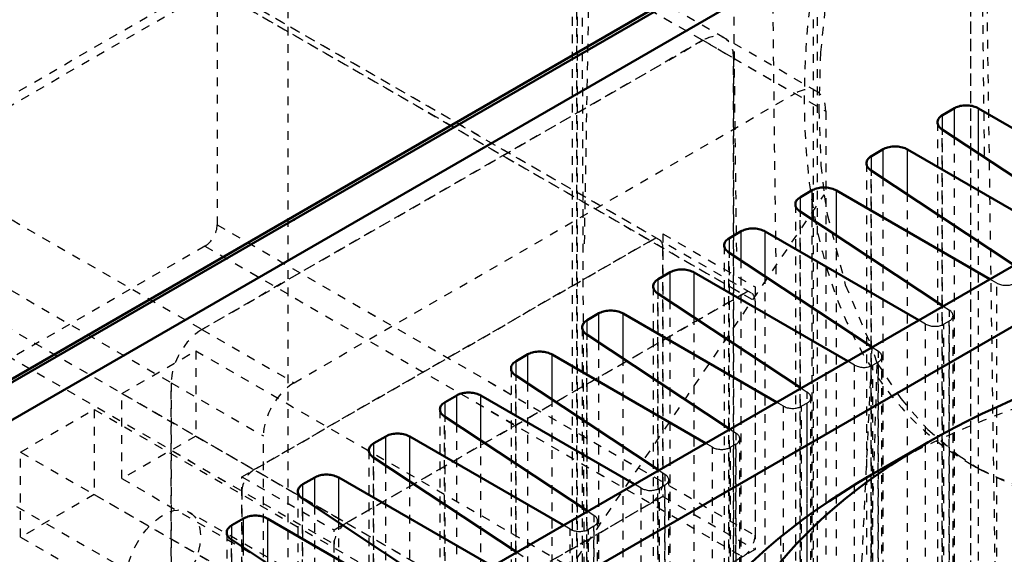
# Model space of a CAD drawing. Header units: millimetres. Extents: x -907 to 463, y -591 to 1160.
# Tile 47 of 60: x -492 to -379, y 548 to 610. Entities that reach past the tile are written whole.
import ezdxf

# ---------------------------------------------------------------- set-up
doc = ezdxf.new("R2010")
doc.units = ezdxf.units.MM
doc.linetypes.add('Dashed', pattern=[2, 1, -1])
for name, color, linetype, lineweight in [('2d ConnectionPoints', 7, 'Continuous', 50), ('AM_0', 7, 'Continuous', 50), ('AM_4', 3, 'Continuous', 25), ('AM_9', 6, 'Dashed', 25)]:
    doc.layers.add(name, color=color, linetype=linetype, lineweight=lineweight)

# ---------------------------------------------------------------- blocks, each defined once
blk = doc.blocks.new('87_part_3__170_2_0_in_HSVP164161451021531101300230_6')
at = {"layer": 'AM_9'}
for p, q in [((-407.71, 578.23), (-469.58, 613.94)), ((-516.19, 587.52), (-470.58, 613.84)), ((-470.58, 613.84), (-408.71, 578.13)), ((-469.17, 613.03), (-469.17, 586.08)), ((-469.17, 613.03), (-407.29, 577.31)), ((-516.19, 587.52), (-454.32, 551.8)), ((-469.17, 586.08), (-407.29, 550.36)), ((-517.6, 558.12), (-517.6, 585.07)), ((-517.6, 585.07), (-455.73, 549.35)), ((-470.58, 583.63), (-516.19, 557.3)), ((-470.58, 583.63), (-408.71, 547.91)), ((-454.32, 551.8), (-408.71, 578.13)), ((-407.29, 577.31), (-407.29, 550.36)), ((-517.6, 558.12), (-455.73, 522.4)), ((-516.19, 557.3), (-454.32, 521.59)), ((-517.19, 557.2), (-455.32, 521.49)), ((-455.73, 522.4), (-455.73, 549.35)), ((-408.71, 547.91), (-454.32, 521.59))]:
    blk.add_line(p, q, dxfattribs=at)
for centre, start_param, end_param in [((-470.58, 612.21), 5.497706, 7.068502), ((-516.19, 585.88), 0.785317, 2.356113), ((-470.58, 585.27), 3.92691, 5.497706), ((-408.71, 576.49), 5.497706, 7.068502), ((-516.19, 558.94), 2.356113, 3.92691), ((-454.32, 550.16), 0.785317, 2.356113), ((-408.71, 549.55), 3.92691, 5.497706), ((-454.32, 523.22), 2.356113, 3.92691)]:
    blk.add_ellipse(centre, major_axis=(1, 1.73), ratio=0.577382, start_param=start_param, end_param=end_param, dxfattribs=at)
blk = doc.blocks.new('88_part_1_2_0_in_HSVP164161451021531101300230_6')
at = {"layer": 'AM_9'}
for p, q in [((-470.93, 574.05), (-413.3, 607.32)), ((-413.3, 607.32), (-402.7, 601.19)), ((-400.2, 601.44), (-410.8, 607.56)), ((-409.77, 605.27), (-409.77, 489.33)), ((-409.77, 605.27), (-399.16, 599.15)), ((-460.33, 567.92), (-402.7, 601.19)), ((-399.16, 599.15), (-399.16, 483.2)), ((-466.34, 557.1), (-417.9, 585.07)), ((-417.9, 585.07), (-417.9, 554.85)), ((-417.9, 585.07), (-407.29, 578.94)), ((-455.73, 550.98), (-407.29, 578.94)), ((-407.29, 578.94), (-407.29, 548.73)), ((-470.93, 574.05), (-460.33, 567.92)), ((-480.13, 566.69), (-471.64, 571.59)), ((-471.64, 571.59), (-471.64, 561.79)), ((-471.64, 571.59), (-420.37, 541.99)), ((-474.47, 451.98), (-474.47, 567.92)), ((-474.47, 567.92), (-463.86, 561.8)), ((-480.13, 566.69), (-428.86, 537.1)), ((-480.13, 556.89), (-480.13, 566.69)), ((-491.79, 559.95), (-483.31, 564.85)), ((-483.31, 564.85), (-483.31, 555.05)), ((-483.31, 564.85), (-432.04, 535.26)), ((-471.64, 561.79), (-480.13, 556.89)), ((-471.64, 561.79), (-420.37, 532.2)), ((-463.86, 445.85), (-463.86, 561.8)), ((-491.79, 550.16), (-491.79, 559.95)), ((-491.79, 559.95), (-440.53, 530.36)), ((-497.45, 556.69), (-446.18, 527.09)), ((-480.13, 556.89), (-428.86, 527.3)), ((-466.34, 557.1), (-455.73, 550.98)), ((-466.34, 526.89), (-466.34, 557.1)), ((-483.31, 555.05), (-491.79, 550.16)), ((-483.31, 555.05), (-432.04, 525.46)), ((-417.9, 554.85), (-466.34, 526.89)), ((-417.9, 554.85), (-407.29, 548.73)), ((-455.73, 520.77), (-455.73, 550.98)), ((-491.79, 550.16), (-440.53, 520.56)), ((-407.29, 548.73), (-455.73, 520.77))]:
    blk.add_line(p, q, dxfattribs=at)
for centre, start_param, end_param in [((-413.3, 603.23), 5.497706, 7.068502), ((-402.7, 597.11), 5.497706, 7.068502), ((-470.93, 569.96), 0.785317, 2.356113), ((-460.33, 563.84), 0.785317, 2.356113)]:
    blk.add_ellipse(centre, major_axis=(2.5, 4.33), ratio=0.577382, start_param=start_param, end_param=end_param, dxfattribs=at)
blk = doc.blocks.new('89_part_2_2_0_in_HSVP164161451021531101300230_6')
at = {"layer": 'AM_9'}
for p, q in [((-464.57, 636.91), (-409.77, 605.27)), ((-410.8, 607.56), (-462.07, 637.16)), ((-461.03, 634.87), (-461.03, 518.92)), ((-461.03, 634.87), (-413.3, 607.32)), ((-418.31, 584.35), (-469.58, 613.94)), ((-516.19, 587.52), (-470.58, 613.84)), ((-470.58, 613.84), (-419.31, 584.25)), ((-469.17, 613.03), (-469.17, 586.08)), ((-469.17, 613.03), (-417.9, 583.43)), ((-413.3, 607.32), (-470.93, 574.05)), ((-409.77, 489.33), (-409.77, 605.27)), ((-522.2, 603.64), (-470.93, 574.05)), ((-525.73, 597.52), (-474.47, 567.92)), ((-516.19, 587.52), (-464.92, 557.92)), ((-469.17, 586.08), (-417.9, 556.49)), ((-517.6, 585.07), (-466.34, 555.47)), ((-470.58, 583.63), (-516.19, 557.3)), ((-470.58, 583.63), (-419.31, 554.04)), ((-419.31, 584.25), (-464.92, 557.92)), ((-417.9, 556.49), (-417.9, 583.43)), ((-480.13, 566.69), (-471.64, 571.59)), ((-471.64, 571.59), (-471.64, 561.79)), ((-471.64, 571.59), (-420.37, 541.99)), ((-474.47, 567.92), (-474.47, 451.98)), ((-480.13, 556.89), (-480.13, 566.69)), ((-480.13, 566.69), (-428.86, 537.1)), ((-491.79, 559.95), (-483.31, 564.85)), ((-483.31, 564.85), (-483.31, 555.05)), ((-483.31, 564.85), (-432.04, 535.26)), ((-471.64, 561.79), (-480.13, 556.89)), ((-471.64, 561.79), (-420.37, 532.2)), ((-491.79, 559.95), (-440.53, 530.36)), ((-491.79, 550.16), (-491.79, 559.95)), ((-497.45, 556.69), (-446.18, 527.09)), ((-480.13, 556.89), (-428.86, 527.3)), ((-483.31, 555.05), (-491.79, 550.16)), ((-483.31, 555.05), (-432.04, 525.46)), ((-466.34, 555.47), (-466.34, 528.53)), ((-464.92, 527.71), (-419.31, 554.04)), ((-491.79, 550.16), (-440.53, 520.56))]:
    blk.add_line(p, q, dxfattribs=at)
for centre, major_axis, start_param, end_param in [((-413.3, 603.23), (-2.5, -4.33), 2.356113, 3.92691), ((-470.58, 585.27), (1, 1.73), 3.92691, 5.497706), ((-419.31, 582.62), (-1, -1.73), 2.356113, 3.92691), ((-470.93, 569.96), (-2.5, -4.33), 3.92691, 5.497706), ((-464.92, 556.29), (-1, -1.73), 3.92691, 5.497706), ((-419.31, 555.67), (-1, -1.73), 0.785317, 2.356113)]:
    blk.add_ellipse(centre, major_axis=major_axis, ratio=0.577382, start_param=start_param, end_param=end_param, dxfattribs=at)
blk = doc.blocks.new('90_Upper_Cover_2PumpDrive_210_2_0_in_HSVP164161451021531101300230_6')
at = {"layer": 'AM_0'}
blk.add_line((-507.7, 559.76), (-388.2, 628.75), dxfattribs=at)
at = {"layer": 'AM_9'}
for p, q in [((-426.92, 532.9), (-427.29, 653.91)), ((-426.92, 583.9), (-425.7, 653.08)), ((-400.58, 518.72), (-400.58, 638.48)), ((-400.11, 518.99), (-400.11, 637.85)), ((-503.81, 593.52), (-442.65, 628.83)), ((-382.54, 625.48), (-382.54, 402.57)), ((-458.21, 544.84), (-472.35, 553.01))]:
    blk.add_line(p, q, dxfattribs=at)
blk.add_ellipse((-499.57, 544.03), major_axis=(45.75, 79.24), ratio=0.577382, start_param=1.225638, end_param=4.544699, dxfattribs=at)
blk.add_ellipse((-475.35, 547.81), major_axis=(3, 5.2), ratio=0.577382, dxfattribs=at)
blk = doc.blocks.new('91_Lower_Cover_2PumpDrive_2_2_0_in_HSVP164161451021531101300230_6')
at = {"layer": 'AM_0'}
for p, q in [((-507, 559.76), (-388.2, 628.34)), ((-384.46, 626.18), (-503.25, 557.6)), ((-384.38, 599.51), (-385.73, 598.72)), ((-363.94, 589.28), (-381.6, 599.48)), ((-385.78, 597.06), (-369.31, 586.18)), ((-392.55, 594.79), (-393.91, 594)), ((-372.11, 584.56), (-389.77, 594.76)), ((-393.96, 592.34), (-377.49, 581.46)), ((-400.73, 590.07), (-402.08, 589.28)), ((-380.29, 579.84), (-397.95, 590.04)), ((-402.13, 587.62), (-385.66, 576.74)), ((-408.9, 585.35), (-410.26, 584.56)), ((-388.46, 575.12), (-406.13, 585.32)), ((-410.31, 582.9), (-393.84, 572.02)), ((-417.08, 580.63), (-418.44, 579.84)), ((-396.64, 570.4), (-414.3, 580.6)), ((-418.48, 578.18), (-402.01, 567.3)), ((-425.26, 575.91), (-426.61, 575.12)), ((-404.82, 565.68), (-422.48, 575.88)), ((-426.66, 573.47), (-410.19, 562.58)), ((-433.43, 571.19), (-434.79, 570.4)), ((-412.99, 560.96), (-430.65, 571.16)), ((-434.84, 568.75), (-418.37, 557.86)), ((-441.61, 566.47), (-442.96, 565.68)), ((-421.17, 556.24), (-438.83, 566.44)), ((-443.01, 564.03), (-426.54, 553.14)), ((-449.78, 561.75), (-451.14, 560.96)), ((-429.34, 551.52), (-447, 561.72)), ((-451.19, 559.31), (-434.72, 548.42)), ((-457.96, 557.03), (-459.32, 556.24)), ((-437.52, 546.8), (-455.18, 557)), ((-459.36, 554.59), (-442.89, 543.7)), ((-466.13, 552.31), (-467.49, 551.52)), ((-445.7, 542.08), (-463.36, 552.28)), ((-467.54, 549.87), (-451.07, 538.98))]:
    blk.add_line(p, q, dxfattribs=at)
for points in [[(-381.6, 599.48), (-381.73, 599.55), (-381.87, 599.61), (-382.02, 599.67), (-382.18, 599.72), (-382.34, 599.76), (-382.51, 599.79), (-382.68, 599.81), (-382.86, 599.82), (-383.03, 599.83), (-383.21, 599.82), (-383.38, 599.81), (-383.55, 599.79), (-383.71, 599.76), (-383.87, 599.72), (-384.02, 599.67), (-384.17, 599.61), (-384.3, 599.55), (-384.38, 599.51)], [(-385.73, 598.72), (-385.85, 598.65), (-385.96, 598.57), (-386.05, 598.48), (-386.13, 598.39), (-386.2, 598.3), (-386.25, 598.2), (-386.29, 598.1), (-386.31, 597.99), (-386.32, 597.89)], [(-386.32, 597.89), (-386.31, 597.79), (-386.29, 597.68), (-386.25, 597.58), (-386.2, 597.48), (-386.13, 597.38), (-386.05, 597.29), (-385.96, 597.2), (-385.85, 597.11), (-385.78, 597.06)], [(-389.77, 594.76), (-389.91, 594.83), (-390.05, 594.89), (-390.2, 594.95), (-390.36, 595), (-390.52, 595.04), (-390.69, 595.07), (-390.86, 595.09), (-391.03, 595.1), (-391.21, 595.11), (-391.38, 595.1), (-391.55, 595.09), (-391.72, 595.07), (-391.89, 595.04), (-392.05, 595), (-392.2, 594.95), (-392.34, 594.89), (-392.48, 594.83), (-392.55, 594.79)], [(-393.91, 594), (-394.03, 593.93), (-394.13, 593.85), (-394.23, 593.76), (-394.31, 593.67), (-394.37, 593.58), (-394.43, 593.48), (-394.46, 593.38), (-394.49, 593.27), (-394.49, 593.17)], [(-394.49, 593.17), (-394.49, 593.07), (-394.46, 592.96), (-394.43, 592.86), (-394.37, 592.76), (-394.31, 592.66), (-394.23, 592.57), (-394.13, 592.48), (-394.03, 592.39), (-393.96, 592.34)], [(-397.95, 590.04), (-398.08, 590.11), (-398.22, 590.17), (-398.37, 590.23), (-398.53, 590.28), (-398.7, 590.32), (-398.86, 590.35), (-399.03, 590.37), (-399.21, 590.38), (-399.38, 590.39), (-399.56, 590.38), (-399.73, 590.37), (-399.9, 590.35), (-400.06, 590.32), (-400.22, 590.28), (-400.37, 590.23), (-400.52, 590.17), (-400.65, 590.11), (-400.73, 590.07)], [(-402.08, 589.28), (-402.2, 589.21), (-402.31, 589.13), (-402.4, 589.04), (-402.48, 588.95), (-402.55, 588.86), (-402.6, 588.76), (-402.64, 588.66), (-402.66, 588.55), (-402.67, 588.45)], [(-402.67, 588.45), (-402.66, 588.35), (-402.64, 588.24), (-402.6, 588.14), (-402.55, 588.04), (-402.48, 587.94), (-402.4, 587.85), (-402.31, 587.76), (-402.2, 587.67), (-402.13, 587.62)], [(-406.13, 585.32), (-406.26, 585.39), (-406.4, 585.45), (-406.55, 585.51), (-406.71, 585.56), (-406.87, 585.6), (-407.04, 585.63), (-407.21, 585.65), (-407.38, 585.66), (-407.56, 585.67), (-407.73, 585.66), (-407.91, 585.65), (-408.07, 585.63), (-408.24, 585.6), (-408.4, 585.56), (-408.55, 585.51), (-408.69, 585.45), (-408.83, 585.39), (-408.9, 585.35)], [(-410.26, 584.56), (-410.38, 584.49), (-410.48, 584.41), (-410.58, 584.32), (-410.66, 584.23), (-410.73, 584.14), (-410.78, 584.04), (-410.82, 583.94), (-410.84, 583.83), (-410.85, 583.73)], [(-410.85, 583.73), (-410.84, 583.63), (-410.82, 583.52), (-410.78, 583.42), (-410.73, 583.32), (-410.66, 583.22), (-410.58, 583.13), (-410.48, 583.04), (-410.38, 582.95), (-410.31, 582.9)], [(-414.3, 580.6), (-414.43, 580.67), (-414.58, 580.73), (-414.73, 580.79), (-414.88, 580.84), (-415.05, 580.88), (-415.22, 580.91), (-415.39, 580.93), (-415.56, 580.94), (-415.73, 580.95), (-415.91, 580.94), (-416.08, 580.93), (-416.25, 580.91), (-416.41, 580.88), (-416.57, 580.84), (-416.72, 580.79), (-416.87, 580.73), (-417, 580.67), (-417.08, 580.63)], [(-418.44, 579.84), (-418.55, 579.77), (-418.66, 579.69), (-418.75, 579.6), (-418.83, 579.51), (-418.9, 579.42), (-418.95, 579.32), (-418.99, 579.22), (-419.01, 579.11), (-419.02, 579.01)], [(-419.02, 579.01), (-419.01, 578.91), (-418.99, 578.8), (-418.95, 578.7), (-418.9, 578.6), (-418.83, 578.5), (-418.75, 578.41), (-418.66, 578.32), (-418.55, 578.23), (-418.48, 578.18)], [(-422.48, 575.88), (-422.61, 575.95), (-422.75, 576.01), (-422.9, 576.07), (-423.06, 576.12), (-423.22, 576.16), (-423.39, 576.19), (-423.56, 576.21), (-423.74, 576.22), (-423.91, 576.23), (-424.08, 576.22), (-424.26, 576.21), (-424.43, 576.19), (-424.59, 576.16), (-424.75, 576.12), (-424.9, 576.07), (-425.04, 576.01), (-425.18, 575.95), (-425.26, 575.91)], [(-426.61, 575.12), (-426.73, 575.05), (-426.84, 574.97), (-426.93, 574.88), (-427.01, 574.79), (-427.08, 574.7), (-427.13, 574.6), (-427.17, 574.5), (-427.19, 574.39), (-427.2, 574.29)], [(-427.2, 574.29), (-427.19, 574.19), (-427.17, 574.08), (-427.13, 573.98), (-427.08, 573.88), (-427.01, 573.78), (-426.93, 573.69), (-426.84, 573.6), (-426.73, 573.51), (-426.66, 573.47)], [(-430.65, 571.16), (-430.79, 571.23), (-430.93, 571.29), (-431.08, 571.35), (-431.24, 571.4), (-431.4, 571.44), (-431.57, 571.47), (-431.74, 571.49), (-431.91, 571.5), (-432.09, 571.51), (-432.26, 571.5), (-432.43, 571.49), (-432.6, 571.47), (-432.77, 571.44), (-432.92, 571.4), (-433.08, 571.35), (-433.22, 571.29), (-433.36, 571.23), (-433.43, 571.19)], [(-434.79, 570.4), (-434.91, 570.33), (-435.01, 570.25), (-435.11, 570.16), (-435.19, 570.07), (-435.25, 569.98), (-435.31, 569.88), (-435.34, 569.78), (-435.37, 569.67), (-435.37, 569.57)], [(-435.37, 569.57), (-435.37, 569.47), (-435.34, 569.36), (-435.31, 569.26), (-435.25, 569.16), (-435.19, 569.06), (-435.11, 568.97), (-435.01, 568.88), (-434.91, 568.79), (-434.84, 568.75)], [(-438.83, 566.44), (-438.96, 566.51), (-439.1, 566.57), (-439.25, 566.63), (-439.41, 566.68), (-439.57, 566.72), (-439.74, 566.75), (-439.91, 566.77), (-440.09, 566.79), (-440.26, 566.79), (-440.44, 566.78), (-440.61, 566.77), (-440.78, 566.75), (-440.94, 566.72), (-441.1, 566.68), (-441.25, 566.63), (-441.4, 566.57), (-441.53, 566.51), (-441.61, 566.47)], [(-442.96, 565.68), (-443.08, 565.61), (-443.19, 565.53), (-443.28, 565.44), (-443.36, 565.35), (-443.43, 565.26), (-443.48, 565.16), (-443.52, 565.06), (-443.54, 564.96), (-443.55, 564.85)], [(-443.55, 564.85), (-443.54, 564.75), (-443.52, 564.64), (-443.48, 564.54), (-443.43, 564.44), (-443.36, 564.34), (-443.28, 564.25), (-443.19, 564.16), (-443.08, 564.07), (-443.01, 564.03)], [(-447, 561.72), (-447.14, 561.79), (-447.28, 561.85), (-447.43, 561.91), (-447.59, 561.96), (-447.75, 562), (-447.92, 562.03), (-448.09, 562.05), (-448.26, 562.07), (-448.44, 562.07), (-448.61, 562.07), (-448.78, 562.05), (-448.95, 562.03), (-449.12, 562), (-449.28, 561.96), (-449.43, 561.91), (-449.57, 561.85), (-449.71, 561.79), (-449.78, 561.75)], [(-451.14, 560.96), (-451.26, 560.89), (-451.36, 560.81), (-451.46, 560.72), (-451.54, 560.63), (-451.6, 560.54), (-451.66, 560.44), (-451.7, 560.34), (-451.72, 560.24), (-451.73, 560.13)], [(-451.73, 560.13), (-451.72, 560.03), (-451.7, 559.92), (-451.66, 559.82), (-451.6, 559.72), (-451.54, 559.62), (-451.46, 559.53), (-451.36, 559.44), (-451.26, 559.35), (-451.19, 559.31)], [(-455.18, 557), (-455.31, 557.07), (-455.46, 557.13), (-455.61, 557.19), (-455.76, 557.24), (-455.93, 557.28), (-456.09, 557.31), (-456.27, 557.33), (-456.44, 557.35), (-456.61, 557.35), (-456.79, 557.35), (-456.96, 557.33), (-457.13, 557.31), (-457.29, 557.28), (-457.45, 557.24), (-457.6, 557.19), (-457.75, 557.13), (-457.88, 557.07), (-457.96, 557.03)], [(-459.32, 556.24), (-459.43, 556.17), (-459.54, 556.09), (-459.63, 556), (-459.71, 555.91), (-459.78, 555.82), (-459.83, 555.72), (-459.87, 555.62), (-459.89, 555.52), (-459.9, 555.41)], [(-459.9, 555.41), (-459.89, 555.31), (-459.87, 555.2), (-459.83, 555.1), (-459.78, 555), (-459.71, 554.9), (-459.63, 554.81), (-459.54, 554.72), (-459.43, 554.63), (-459.36, 554.59)], [(-463.36, 552.28), (-463.49, 552.35), (-463.63, 552.41), (-463.78, 552.47), (-463.94, 552.52), (-464.1, 552.56), (-464.27, 552.59), (-464.44, 552.61), (-464.62, 552.63), (-464.79, 552.63), (-464.96, 552.63), (-465.14, 552.61), (-465.31, 552.59), (-465.47, 552.56), (-465.63, 552.52), (-465.78, 552.47), (-465.92, 552.41), (-466.06, 552.35), (-466.13, 552.31)], [(-467.49, 551.52), (-467.61, 551.45), (-467.72, 551.37), (-467.81, 551.28), (-467.89, 551.19), (-467.96, 551.1), (-468.01, 551), (-468.05, 550.9), (-468.07, 550.8), (-468.08, 550.69)], [(-468.08, 550.69), (-468.07, 550.59), (-468.05, 550.48), (-468.01, 550.38), (-467.96, 550.28), (-467.89, 550.18), (-467.81, 550.09), (-467.72, 550), (-467.61, 549.91), (-467.54, 549.87)]]:
    blk.add_lwpolyline(points, dxfattribs=at)
at = {"layer": 'AM_4'}
for p, q in [((-384.38, 596.14), (-384.38, 599.51)), ((-381.6, 594.3), (-381.6, 599.48)), ((-385.73, 597.03), (-385.73, 598.72)), ((-392.55, 591.42), (-392.55, 594.79)), ((-389.77, 589.58), (-389.77, 594.76)), ((-393.91, 592.31), (-393.91, 594)), ((-402.08, 587.59), (-402.08, 589.28)), ((-400.73, 586.7), (-400.73, 590.07)), ((-397.95, 584.86), (-397.95, 590.04)), ((-410.26, 582.87), (-410.26, 584.56)), ((-408.9, 581.98), (-408.9, 585.35)), ((-406.13, 580.14), (-406.13, 585.32)), ((-417.08, 577.26), (-417.08, 580.63)), ((-414.3, 575.42), (-414.3, 580.6)), ((-418.44, 578.15), (-418.44, 579.84)), ((-425.26, 572.54), (-425.26, 575.91)), ((-422.48, 570.7), (-422.48, 575.88)), ((-426.61, 573.43), (-426.61, 575.12)), ((-433.43, 567.82), (-433.43, 571.19)), ((-430.65, 565.98), (-430.65, 571.16)), ((-434.79, 568.71), (-434.79, 570.4)), ((-441.61, 563.1), (-441.61, 566.47)), ((-438.83, 561.26), (-438.83, 566.44)), ((-442.96, 563.99), (-442.96, 565.68)), ((-451.14, 559.27), (-451.14, 560.96)), ((-449.78, 558.38), (-449.78, 561.75)), ((-447, 556.54), (-447, 561.72)), ((-459.32, 554.55), (-459.32, 556.24)), ((-457.96, 553.66), (-457.96, 557.03)), ((-455.18, 551.82), (-455.18, 557)), ((-466.13, 548.94), (-466.13, 552.31)), ((-463.36, 547.1), (-463.36, 552.28)), ((-467.49, 549.83), (-467.49, 551.52))]:
    blk.add_line(p, q, dxfattribs=at)
at = {"layer": 'AM_9'}
for p, q in [((-382.54, 625.07), (-382.54, 401.34)), ((-386.32, 597.89), (-386.32, 397.71)), ((-385.78, 397.05), (-385.78, 597.06)), ((-385.73, 398.46), (-385.73, 597.03)), ((-384.38, 399.25), (-384.38, 596.14)), ((-381.6, 399.47), (-381.6, 594.3)), ((-394.49, 593.17), (-394.49, 392.99)), ((-393.96, 392.33), (-393.96, 592.34)), ((-393.91, 393.74), (-393.91, 592.31)), ((-392.55, 394.53), (-392.55, 591.42)), ((-389.77, 394.75), (-389.77, 589.58)), ((-402.67, 588.45), (-402.67, 388.27)), ((-402.13, 387.61), (-402.13, 587.62)), ((-402.08, 389.02), (-402.08, 587.59)), ((-400.73, 389.81), (-400.73, 586.7)), ((-397.95, 390.03), (-397.95, 584.86)), ((-410.85, 583.73), (-410.85, 383.55)), ((-410.31, 382.89), (-410.31, 582.9)), ((-410.26, 384.3), (-410.26, 582.87)), ((-408.9, 385.09), (-408.9, 581.98)), ((-406.13, 385.31), (-406.13, 580.14)), ((-419.02, 579.01), (-419.02, 378.83)), ((-379.51, 579.39), (-380.29, 579.84)), ((-379.51, 433.94), (-379.51, 579.39)), ((-418.48, 378.17), (-418.48, 578.18)), ((-418.44, 379.58), (-418.44, 578.15)), ((-417.08, 380.37), (-417.08, 577.26)), ((-385.66, 576.74), (-384.93, 576.26)), ((-414.3, 380.59), (-414.3, 575.42)), ((-384.93, 379.49), (-384.93, 576.26)), ((-384.53, 379), (-384.53, 575.64)), ((-427.2, 574.29), (-427.2, 374.11)), ((-387.68, 574.67), (-388.46, 575.12)), ((-387.68, 377.91), (-387.68, 574.67)), ((-384.97, 575.02), (-385.6, 574.65)), ((-385.6, 378.07), (-385.6, 574.65)), ((-384.97, 378.43), (-384.97, 575.02)), ((-426.66, 373.45), (-426.66, 573.47)), ((-426.61, 374.86), (-426.61, 573.43)), ((-425.26, 375.65), (-425.26, 572.54)), ((-393.84, 572.02), (-393.11, 571.54)), ((-393.11, 374.77), (-393.11, 571.54)), ((-392.71, 374.28), (-392.71, 570.92)), ((-422.48, 375.87), (-422.48, 570.7)), ((-395.86, 569.95), (-396.64, 570.4)), ((-395.86, 373.19), (-395.86, 569.95)), ((-393.15, 570.3), (-393.77, 569.93)), ((-393.77, 373.35), (-393.77, 569.93)), ((-393.15, 373.72), (-393.15, 570.3)), ((-435.37, 569.57), (-435.37, 369.39)), ((-434.84, 368.73), (-434.84, 568.75)), ((-434.79, 370.14), (-434.79, 568.71)), ((-433.43, 370.93), (-433.43, 567.82)), ((-402.01, 567.3), (-401.29, 566.82)), ((-401.29, 370.05), (-401.29, 566.82)), ((-430.65, 371.15), (-430.65, 565.98)), ((-404.03, 565.23), (-404.82, 565.68)), ((-404.03, 368.47), (-404.03, 565.23)), ((-401.32, 565.58), (-401.95, 565.21)), ((-401.95, 368.63), (-401.95, 565.21)), ((-401.32, 369), (-401.32, 565.58)), ((-400.88, 369.56), (-400.88, 566.2)), ((-443.55, 564.85), (-443.55, 364.67)), ((-443.01, 364.01), (-443.01, 564.03)), ((-442.96, 365.42), (-442.96, 563.99)), ((-441.61, 366.21), (-441.61, 563.1)), ((-410.19, 562.58), (-409.46, 562.1)), ((-409.46, 365.33), (-409.46, 562.1)), ((-438.83, 366.43), (-438.83, 561.26)), ((-412.21, 560.51), (-412.99, 560.96)), ((-409.5, 560.86), (-410.13, 560.49)), ((-409.5, 364.28), (-409.5, 560.86)), ((-409.06, 364.84), (-409.06, 561.48)), ((-451.73, 560.13), (-451.73, 359.95)), ((-412.21, 363.75), (-412.21, 560.51)), ((-410.13, 363.91), (-410.13, 560.49)), ((-451.19, 359.29), (-451.19, 559.31)), ((-451.14, 360.7), (-451.14, 559.27)), ((-449.78, 361.49), (-449.78, 558.38)), ((-418.37, 557.86), (-417.64, 557.38)), ((-417.64, 360.61), (-417.64, 557.38)), ((-447, 361.71), (-447, 556.54)), ((-420.39, 555.79), (-421.17, 556.24)), ((-417.67, 556.14), (-418.3, 555.77)), ((-417.67, 359.56), (-417.67, 556.14)), ((-417.24, 360.12), (-417.24, 556.76)), ((-459.9, 555.41), (-459.9, 355.23)), ((-420.39, 359.03), (-420.39, 555.79)), ((-418.3, 359.19), (-418.3, 555.77)), ((-459.36, 354.57), (-459.36, 554.59)), ((-459.32, 355.98), (-459.32, 554.55)), ((-457.96, 356.77), (-457.96, 553.66)), ((-426.54, 553.14), (-425.81, 552.66)), ((-455.18, 356.99), (-455.18, 551.82)), ((-425.81, 355.89), (-425.81, 552.66)), ((-425.41, 355.4), (-425.41, 552.04)), ((-468.08, 550.69), (-468.08, 350.51)), ((-428.56, 551.07), (-429.34, 551.52)), ((-428.56, 354.31), (-428.56, 551.07)), ((-425.85, 551.42), (-426.48, 551.05)), ((-426.48, 354.47), (-426.48, 551.05)), ((-425.85, 354.84), (-425.85, 551.42)), ((-467.54, 349.85), (-467.54, 549.87)), ((-467.49, 351.26), (-467.49, 549.83)), ((-466.13, 352.05), (-466.13, 548.94)), ((-434.72, 548.42), (-433.99, 547.94))]:
    blk.add_line(p, q, dxfattribs=at)
for points in [[(-379.51, 579.39), (-379.41, 579.34), (-379.3, 579.29), (-379.19, 579.25), (-379.07, 579.21), (-378.95, 579.18), (-378.82, 579.16), (-378.69, 579.14), (-378.56, 579.13), (-378.43, 579.13), (-378.3, 579.13), (-378.17, 579.14), (-378.04, 579.16), (-377.92, 579.19), (-377.8, 579.22), (-377.69, 579.25), (-377.58, 579.29), (-377.48, 579.34), (-377.42, 579.37)], [(-384.97, 575.02), (-384.88, 575.07), (-384.8, 575.13), (-384.73, 575.2), (-384.67, 575.26), (-384.62, 575.34), (-384.58, 575.41), (-384.55, 575.48), (-384.54, 575.56), (-384.53, 575.64)], [(-384.53, 575.64), (-384.54, 575.72), (-384.55, 575.8), (-384.58, 575.87), (-384.62, 575.95), (-384.67, 576.02), (-384.73, 576.09), (-384.8, 576.16), (-384.88, 576.22), (-384.93, 576.26)], [(-387.68, 574.67), (-387.58, 574.62), (-387.48, 574.57), (-387.36, 574.53), (-387.25, 574.49), (-387.12, 574.46), (-387, 574.44), (-386.87, 574.42), (-386.74, 574.41), (-386.61, 574.41), (-386.48, 574.41), (-386.35, 574.42), (-386.22, 574.44), (-386.1, 574.47), (-385.98, 574.5), (-385.86, 574.53), (-385.76, 574.57), (-385.66, 574.62), (-385.6, 574.65)], [(-393.15, 570.3), (-393.06, 570.35), (-392.98, 570.41), (-392.91, 570.48), (-392.85, 570.54), (-392.8, 570.62), (-392.76, 570.69), (-392.73, 570.76), (-392.71, 570.84), (-392.71, 570.92)], [(-392.71, 570.92), (-392.71, 571), (-392.73, 571.08), (-392.76, 571.15), (-392.8, 571.23), (-392.85, 571.3), (-392.91, 571.37), (-392.98, 571.44), (-393.06, 571.5), (-393.11, 571.54)], [(-395.86, 569.95), (-395.76, 569.9), (-395.65, 569.85), (-395.54, 569.81), (-395.42, 569.77), (-395.3, 569.74), (-395.17, 569.72), (-395.04, 569.7), (-394.91, 569.69), (-394.78, 569.69), (-394.65, 569.69), (-394.52, 569.7), (-394.4, 569.72), (-394.27, 569.75), (-394.15, 569.78), (-394.04, 569.81), (-393.93, 569.85), (-393.83, 569.9), (-393.77, 569.93)], [(-400.88, 566.2), (-400.89, 566.28), (-400.91, 566.36), (-400.93, 566.43), (-400.97, 566.51), (-401.02, 566.58), (-401.08, 566.65), (-401.15, 566.72), (-401.23, 566.78), (-401.29, 566.82)], [(-404.03, 565.23), (-403.93, 565.18), (-403.83, 565.13), (-403.72, 565.09), (-403.6, 565.05), (-403.47, 565.02), (-403.35, 565), (-403.22, 564.98), (-403.09, 564.97), (-402.96, 564.97), (-402.83, 564.97), (-402.7, 564.99), (-402.57, 565), (-402.45, 565.03), (-402.33, 565.06), (-402.22, 565.09), (-402.11, 565.13), (-402.01, 565.18), (-401.95, 565.21)], [(-401.32, 565.58), (-401.23, 565.63), (-401.15, 565.69), (-401.08, 565.76), (-401.02, 565.82), (-400.97, 565.9), (-400.93, 565.97), (-400.91, 566.05), (-400.89, 566.12), (-400.88, 566.2)], [(-409.06, 561.48), (-409.06, 561.56), (-409.08, 561.64), (-409.11, 561.71), (-409.15, 561.79), (-409.2, 561.86), (-409.26, 561.93), (-409.33, 562), (-409.41, 562.06), (-409.46, 562.1)], [(-409.5, 560.86), (-409.41, 560.91), (-409.33, 560.97), (-409.26, 561.04), (-409.2, 561.1), (-409.15, 561.18), (-409.11, 561.25), (-409.08, 561.33), (-409.06, 561.4), (-409.06, 561.48)], [(-412.21, 560.51), (-412.11, 560.46), (-412, 560.41), (-411.89, 560.37), (-411.77, 560.33), (-411.65, 560.31), (-411.52, 560.28), (-411.4, 560.26), (-411.27, 560.25), (-411.13, 560.25), (-411, 560.25), (-410.88, 560.27), (-410.75, 560.28), (-410.63, 560.31), (-410.51, 560.34), (-410.39, 560.37), (-410.28, 560.41), (-410.18, 560.46), (-410.13, 560.49)], [(-417.24, 556.76), (-417.24, 556.84), (-417.26, 556.92), (-417.29, 556.99), (-417.33, 557.07), (-417.38, 557.14), (-417.44, 557.21), (-417.51, 557.28), (-417.59, 557.34), (-417.64, 557.38)], [(-417.67, 556.14), (-417.59, 556.19), (-417.51, 556.25), (-417.44, 556.32), (-417.38, 556.38), (-417.33, 556.46), (-417.29, 556.53), (-417.26, 556.61), (-417.24, 556.68), (-417.24, 556.76)], [(-420.39, 555.79), (-420.29, 555.74), (-420.18, 555.69), (-420.07, 555.65), (-419.95, 555.62), (-419.83, 555.59), (-419.7, 555.56), (-419.57, 555.54), (-419.44, 555.53), (-419.31, 555.53), (-419.18, 555.54), (-419.05, 555.55), (-418.92, 555.56), (-418.8, 555.59), (-418.68, 555.62), (-418.57, 555.65), (-418.46, 555.69), (-418.36, 555.74), (-418.3, 555.77)], [(-425.85, 551.42), (-425.76, 551.47), (-425.68, 551.53), (-425.61, 551.6), (-425.55, 551.66), (-425.5, 551.74), (-425.46, 551.81), (-425.43, 551.89), (-425.42, 551.96), (-425.41, 552.04)], [(-425.41, 552.04), (-425.42, 552.12), (-425.43, 552.2), (-425.46, 552.27), (-425.5, 552.35), (-425.55, 552.42), (-425.61, 552.49), (-425.68, 552.56), (-425.76, 552.62), (-425.81, 552.66)], [(-428.56, 551.07), (-428.46, 551.02), (-428.36, 550.97), (-428.24, 550.93), (-428.13, 550.9), (-428, 550.87), (-427.88, 550.84), (-427.75, 550.83), (-427.62, 550.82), (-427.49, 550.81), (-427.36, 550.82), (-427.23, 550.83), (-427.1, 550.84), (-426.98, 550.87), (-426.86, 550.9), (-426.74, 550.93), (-426.64, 550.97), (-426.54, 551.02), (-426.48, 551.05)]]:
    blk.add_lwpolyline(points, dxfattribs=at)
blk = doc.blocks.new('92_rqga94z760dfimy4ax9mnq1rv________0_in_HSVP164161451021531101300230_6')
at = {"layer": 'AM_0'}
for p, q in [((-455.94, 536.17), (-347.33, 598.87)), ((-449.93, 532.7), (-341.32, 595.4)), ((-387.4, 561.09), (-393.87, 557.35))]:
    blk.add_line(p, q, dxfattribs=at)
blk.add_ellipse((-325.27, 525.23), major_axis=(87.85, 0), ratio=0.577288, dxfattribs=at)
for start_param, end_param in [(2.356194, 3.141593), (3.141593, 7.068421)]:
    blk.add_ellipse((-325.27, 517.76), major_axis=(97, 0), ratio=0.577288, start_param=start_param, end_param=end_param, dxfattribs=at)
at = {"layer": 'AM_9'}
blk.add_ellipse((-325.27, 517.76), major_axis=(97, 0), ratio=0.577288, start_param=0.785236, end_param=2.356194, dxfattribs=at)
blk = doc.blocks.new('110_Upper_Cover_2PumpDrive_210_3_0_in_HSVP164161451021531101300230_6')
at = {"layer": 'AM_9'}
for p, q in [((-427.8, 547.7), (-427.8, 675.26)), ((-428.36, 654), (-428.36, 536.4)), ((-427.78, 654), (-427.78, 510.37)), ((-379.68, 546.39), (-380.81, 626.78)), ((-427.8, 547.7), (-399.36, 589.52)), ((-395.86, 529.35), (-393.83, 571.89)), ((-393.25, 570.17), (-393.83, 571.89)), ((-396.73, 457.04), (-393.25, 570.17)), ((-382.68, 558.68), (-381.36, 557.91))]:
    blk.add_line(p, q, dxfattribs=at)
for points in [[(-363.51, 689.01), (-368.42, 683.04), (-373.08, 676.73), (-377.47, 670.12), (-381.54, 663.26), (-385.28, 656.21), (-388.63, 649.01), (-391.59, 641.73), (-394.14, 634.42), (-396.24, 627.13), (-397.88, 619.92), (-399.06, 612.85), (-399.77, 605.96), (-399.98, 599.32), (-399.72, 592.97), (-399.36, 589.52)], [(-399.36, 589.52), (-398.99, 587.3), (-396.92, 579.2), (-393.83, 571.89)], [(-393.25, 570.17), (-390.55, 566.09), (-387.44, 562.55), (-383.94, 559.58), (-381.36, 557.91)], [(-381.36, 557.91), (-377.27, 555.96), (-372.87, 554.62), (-368.2, 553.91), (-363.28, 553.84), (-358.15, 554.41), (-352.86, 555.62), (-347.45, 557.44), (-346.84, 557.69)]]:
    blk.add_lwpolyline(points, dxfattribs=at)
for centre, major_axis, start_param, end_param in [((-336.94, 637.92), (45.75, 79.24), 1.225638, 4.544699), ((3812.01, -1773.94), (-2985.18, 5171.04), 0.789446, 0.802037), ((3813.87, -1772.86), (-2983.3, 5167.78), 0.789889, 0.802567), ((3831.51, -1762.68), (-2978.76, 5159.92), 0.794165, 0.800947), ((3813.87, -1772.86), (-2983.3, 5167.78), 0.808489, 0.818815)]:
    blk.add_ellipse(centre, major_axis=major_axis, ratio=0.577382, start_param=start_param, end_param=end_param, dxfattribs=at)

msp = doc.modelspace()

# ---------------------------------------------------------------- linework, layer by layer
at = {"layer": '2d ConnectionPoints'}
msp.add_point((-460.33, 586.7), dxfattribs=at)

# ---------------------------------------------------------------- block references
for name in ['110_Upper_Cover_2PumpDrive_210_3_0_in_HSVP164161451021531101300230_6', '90_Upper_Cover_2PumpDrive_210_2_0_in_HSVP164161451021531101300230_6', '89_part_2_2_0_in_HSVP164161451021531101300230_6', '91_Lower_Cover_2PumpDrive_2_2_0_in_HSVP164161451021531101300230_6', '87_part_3__170_2_0_in_HSVP164161451021531101300230_6', '88_part_1_2_0_in_HSVP164161451021531101300230_6', '92_rqga94z760dfimy4ax9mnq1rv________0_in_HSVP164161451021531101300230_6']:
    msp.add_blockref(name, (0, 0))

doc.saveas('drawing.dxf')
